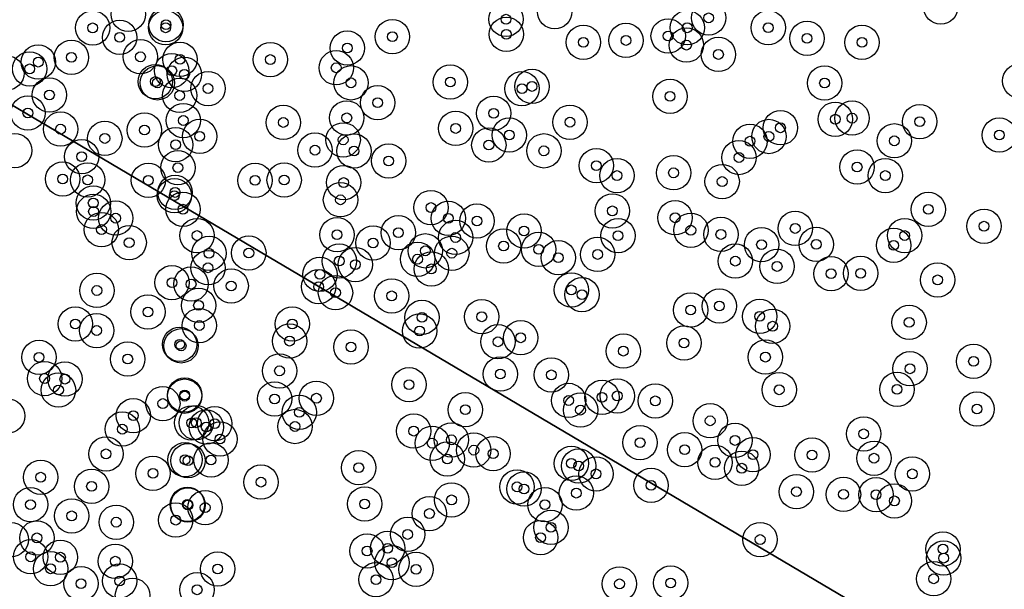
# Model space of a CAD drawing. Header units: inches. Extents: x 128668 to 131679, y 413272 to 413787.
# Tile 89 of 116: x 131028 to 131128, y 413392 to 413450. Entities that reach past the tile are written whole.
import ezdxf

# ---------------------------------------------------------------- set-up
doc = ezdxf.new("R2010")
doc.units = ezdxf.units.IN
doc.header["$MEASUREMENT"] = 0
doc.header["$PDMODE"] = 33
doc.header["$PDSIZE"] = -3
for name, color, linetype in [('Significante objecten binnen onderzoeksgebied', 3, 'Continuous'), ('Veiligheidsmarge objecten d.d. 230531', 6, 'Continuous'), ('Vrijgegeven gebieden (A+B gebied) (ca. 609.035 m2)', 3, 'Continuous')]:
    doc.layers.add(name, color=color, linetype=linetype)

msp = doc.modelspace()

# ---------------------------------------------------------------- linework, layer by layer
at = {"layer": 'Significante objecten binnen onderzoeksgebied'}
for p in [(131077.5, 413449.9), (131098.14, 413450.04), (131035.39, 413449.02), (131042.82, 413449.03), (131042.86, 413449.34), (131095.96, 413449.03), (131104.21, 413449.04), (131038.15, 413448.05), (131065.93, 413448.12), (131077.54, 413448.37), (131089.72, 413447.74), (131094.02, 413448.2), (131108.17, 413447.95), (131061.33, 413446.96), (131085.39, 413447.55), (131095.88, 413447.26), (131113.76, 413447.54), (131033.23, 413446.01), (131040.26, 413446.07), (131044.29, 413445.81), (131053.49, 413445.79), (131099.14, 413446.31), (131028.97, 413444.84), (131029.85, 413445.53), (131060.2, 413444.95), (131043.45, 413444.65), (131044.74, 413444.28), (131041.78, 413443.55), (131041.99, 413443.42), (131047.15, 413442.84), (131061.71, 413443.42), (131071.82, 413443.5), (131079.12, 413442.82), (131080.15, 413443.05), (131109.95, 413443.4), (131030.99, 413442.18), (131044.25, 413442.13), (131094.21, 413442.04), (131064.42, 413441.39), (131028.79, 413440.34), (131061.28, 413439.85), (131076.24, 413440.32), (131111.04, 413439.71), (131112.76, 413439.82), (131032.12, 413438.7), (131044.63, 413439.58), (131054.81, 413439.38), (131072.38, 413438.77), (131084.01, 413439.41), (131105.46, 413438.84), (131119.65, 413439.47), (131036.63, 413437.75), (131040.67, 413438.61), (131046.3, 413437.96), (131077.83, 413438.1), (131104.28, 413437.95), (131127.75, 413438.1), (131043.84, 413437.11), (131060.91, 413437.61), (131075.75, 413437.08), (131102.35, 413437.47), (131117.06, 413437.51), (131034.27, 413435.9), (131058.04, 413436.56), (131062.02, 413436.47), (131081.36, 413436.49), (131101.23, 413435.81), (131044.07, 413434.77), (131065.54, 413435.46), (131086.71, 413434.98), (131113.27, 413434.84), (131088.81, 413433.97), (131094.57, 413434.25), (131116.14, 413433.97), (131032.34, 413433.62), (131034.88, 413433.53), (131041.07, 413433.49), (131051.94, 413433.48), (131054.9, 413433.51), (131060.96, 413433.26), (131099.52, 413433.36), (131043.72, 413431.93), (131043.79, 413432.25), (131035.45, 413431.18), (131060.64, 413431.5), (131069.85, 413430.71), (131035.48, 413430.31), (131044.59, 413430.54), (131088.34, 413430.37), (131094.73, 413429.67), (131120.52, 413430.52), (131037.73, 413429.63), (131071.62, 413429.62), (131074.54, 413429.34), (131126.2, 413428.81), (131036.29, 413428.47), (131046.02, 413427.86), (131060.29, 413427.94), (131066.54, 413428.15), (131072.36, 413427.66), (131079.34, 413428.32), (131088.91, 413427.84), (131096.33, 413428.4), (131099.39, 413427.97), (131106.96, 413428.58), (131118.12, 413427.86), (131039.11, 413427.14), (131063.96, 413427.1), (131077.25, 413426.79), (131103.53, 413426.93), (131109.1, 413426.96), (131116.99, 413426.86), (131047.25, 413426.05), (131051.3, 413426.08), (131069.28, 413426.3), (131071.98, 413426.06), (131080.83, 413426.45), (131086.83, 413425.93), (131060.51, 413425.26), (131062.15, 413424.9), (131068.49, 413425.45), (131082.83, 413425.6), (131100.86, 413425.25), (131105.12, 413424.71), (131047.15, 413424.57), (131058.54, 413423.9), (131069.9, 413424.46), (131110.62, 413423.97), (131113.63, 413424.01), (131043.47, 413423.06), (131045.42, 413422.91), (131049.5, 413422.72), (131058.41, 413422.64), (131121.47, 413423.34), (131035.82, 413422.26), (131060.13, 413422.03), (131065.86, 413421.71), (131084.16, 413422.32), (131085.24, 413421.84), (131046.18, 413420.74), (131099.24, 413420.67), (131041.02, 413420.07), (131096.31, 413420.27), (131103.35, 413419.62), (131033.62, 413418.85), (131046.25, 413418.69), (131055.72, 413418.85), (131068.94, 413419.52), (131075.03, 413419.58), (131104.66, 413418.62), (131118.57, 413419.01), (131035.79, 413418.18), (131068.69, 413418.14), (131044.25, 413416.77), (131044.4, 413416.62), (131055.45, 413417.1), (131076.68, 413417.03), (131079, 413417.44), (131095.64, 413416.91), (131061.7, 413416.5), (131089.46, 413416.08), (131029.93, 413415.45), (131038.97, 413415.27), (131103.93, 413415.47), (131125.13, 413415.04), (131054.43, 413414.07), (131076.93, 413413.74), (131082.12, 413413.66), (131118.65, 413414.28), (131030.49, 413413.29), (131032.56, 413413.23), (131067.62, 413412.67), (131031.91, 413412.11), (131044.76, 413411.61), (131105.33, 413412.14), (131117.34, 413412.18), (131042.54, 413410.74), (131044.76, 413411.49), (131053.92, 413411.21), (131058.19, 413411.28), (131083.88, 413411.05), (131087.28, 413411.38), (131088.83, 413411.52), (131092.71, 413411.01), (131056.45, 413409.85), (131073.35, 413410.11), (131085.09, 413410.07), (131125.48, 413410.18), (131039.53, 413409.51), (131045.47, 413408.77), (131045.94, 413408.78), (131047.83, 413408.69), (131098.3, 413408.98), (131038.41, 413408.13), (131046.96, 413408.34), (131056, 413408.4), (131068.1, 413407.93), (131113.94, 413407.65), (131048.37, 413407.12), (131069.98, 413406.7), (131071.94, 413407.04), (131091.16, 413406.76), (131100.83, 413406.98), (131036.75, 413405.61), (131074.22, 413405.99), (131076.19, 413405.63), (131095.7, 413406.03), (131044.8, 413405.01), (131045.1, 413404.91), (131047.45, 413404.98), (131071.52, 413405.08), (131084.16, 413404.64), (131098.8, 413404.74), (131102.66, 413405.53), (131108.68, 413405.5), (131114.99, 413405.17), (131041.53, 413403.62), (131062.5, 413404.2), (131084.91, 413404.38), (131086.67, 413403.57), (131101.52, 413404.15), (131118.89, 413403.57), (131030.1, 413403.23), (131052.54, 413402.73), (131035.28, 413402.3), (131078.62, 413402.25), (131079.34, 413402.04), (131084.66, 413401.61), (131092.28, 413402.4), (131107.09, 413401.75), (131071.95, 413400.92), (131111.88, 413401.48), (131115.2, 413401.46), (131117.07, 413400.82), (131029.06, 413400.44), (131045.05, 413400.46), (131045.09, 413400.4), (131046.85, 413400.14), (131063.11, 413400.51), (131081.46, 413400.43), (131033.26, 413399.29), (131037.79, 413398.65), (131043.86, 413398.86), (131069.7, 413399.53), (131082.08, 413398.12), (131029.71, 413397.05), (131067.48, 413397.4), (131081.02, 413397.08), (131103.39, 413396.88), (131063.35, 413395.72), (131065.45, 413395.99), (131122.01, 413395.91), (131029.08, 413395.12), (131032.11, 413395.08), (131037.7, 413394.67), (131122.08, 413394.99), (131031.1, 413393.9), (131048.13, 413393.88), (131065.88, 413394.52), (131068.34, 413393.84), (131038.14, 413392.66), (131064.25, 413392.8), (131121.07, 413392.88), (131034.21, 413392.39), (131046.03, 413391.76), (131089.06, 413392.36), (131094.27, 413392.46)]:
    msp.add_point(p, dxfattribs=at)
at = {"layer": 'Veiligheidsmarge objecten d.d. 230531', "color": 6, "linetype": 'Continuous', "lineweight": 25}
for centre in [(131082.46, 413450.66), (131121.79, 413451.16), (131039.01, 413450.4), (131077.5, 413449.9), (131098.14, 413450.04), (131035.39, 413449.02), (131042.82, 413449.03), (131042.86, 413449.34), (131095.96, 413449.03), (131104.21, 413449.04), (131038.15, 413448.05), (131065.93, 413448.12), (131077.54, 413448.37), (131085.39, 413447.55), (131089.72, 413447.74), (131094.02, 413448.2), (131108.17, 413447.95), (131113.76, 413447.54), (131061.33, 413446.96), (131095.88, 413447.26), (131029.85, 413445.53), (131033.23, 413446.01), (131040.26, 413446.07), (131044.29, 413445.81), (131053.49, 413445.79), (131099.14, 413446.31), (131028.97, 413444.84), (131043.45, 413444.65), (131060.2, 413444.95), (131026.67, 413444.42), (131041.78, 413443.55), (131044.74, 413444.28), (131071.82, 413443.5), (131129.82, 413443.61), (131041.99, 413443.42), (131047.15, 413442.84), (131061.71, 413443.42), (131079.12, 413442.82), (131080.15, 413443.05), (131109.95, 413443.4), (131030.99, 413442.18), (131044.25, 413442.13), (131094.21, 413442.04), (131064.42, 413441.39), (131028.79, 413440.34), (131044.63, 413439.58), (131061.28, 413439.85), (131076.24, 413440.32), (131111.04, 413439.71), (131112.76, 413439.82), (131119.65, 413439.47), (131032.12, 413438.7), (131040.67, 413438.61), (131054.81, 413439.38), (131072.38, 413438.77), (131084.01, 413439.41), (131105.46, 413438.84), (131036.63, 413437.75), (131046.3, 413437.96), (131060.91, 413437.61), (131077.83, 413438.1), (131102.35, 413437.47), (131104.28, 413437.95), (131117.06, 413437.51), (131127.75, 413438.1), (131027.45, 413436.52), (131043.84, 413437.11), (131058.04, 413436.56), (131062.02, 413436.47), (131075.75, 413437.08), (131081.36, 413436.49), (131034.27, 413435.9), (131065.54, 413435.46), (131101.23, 413435.81), (131044.07, 413434.77), (131086.71, 413434.98), (131113.27, 413434.84), (131032.34, 413433.62), (131034.88, 413433.53), (131041.07, 413433.49), (131051.94, 413433.48), (131054.9, 413433.51), (131088.81, 413433.97), (131094.57, 413434.25), (131116.14, 413433.97), (131060.96, 413433.26), (131099.52, 413433.36), (131043.72, 413431.93), (131043.79, 413432.25), (131060.64, 413431.5), (131035.45, 413431.18), (131044.59, 413430.54), (131069.85, 413430.71), (131120.52, 413430.52), (131035.48, 413430.31), (131037.73, 413429.63), (131071.62, 413429.62), (131088.34, 413430.37), (131094.73, 413429.67), (131036.29, 413428.47), (131074.54, 413429.34), (131096.33, 413428.4), (131106.96, 413428.58), (131126.2, 413428.81), (131046.02, 413427.86), (131060.29, 413427.94), (131066.54, 413428.15), (131072.36, 413427.66), (131079.34, 413428.32), (131088.91, 413427.84), (131099.39, 413427.97), (131118.12, 413427.86), (131039.11, 413427.14), (131063.96, 413427.1), (131077.25, 413426.79), (131080.83, 413426.45), (131103.53, 413426.93), (131109.1, 413426.96), (131116.99, 413426.86), (131047.25, 413426.05), (131051.3, 413426.08), (131068.49, 413425.45), (131069.28, 413426.3), (131071.98, 413426.06), (131082.83, 413425.6), (131086.83, 413425.93), (131047.15, 413424.57), (131060.51, 413425.26), (131062.15, 413424.9), (131069.9, 413424.46), (131100.86, 413425.25), (131105.12, 413424.71), (131058.54, 413423.9), (131110.62, 413423.97), (131113.63, 413424.01), (131043.47, 413423.06), (131045.42, 413422.91), (131049.5, 413422.72), (131058.41, 413422.64), (131121.47, 413423.34), (131035.82, 413422.26), (131060.13, 413422.03), (131065.86, 413421.71), (131084.16, 413422.32), (131085.24, 413421.84), (131046.18, 413420.74), (131099.24, 413420.67), (131041.02, 413420.07), (131068.94, 413419.52), (131075.03, 413419.58), (131096.31, 413420.27), (131103.35, 413419.62), (131033.62, 413418.85), (131046.25, 413418.69), (131055.72, 413418.85), (131104.66, 413418.62), (131118.57, 413419.01), (131035.79, 413418.18), (131068.69, 413418.14), (131079, 413417.44), (131044.25, 413416.77), (131044.4, 413416.62), (131055.45, 413417.1), (131061.7, 413416.5), (131076.68, 413417.03), (131095.64, 413416.91), (131029.93, 413415.45), (131089.46, 413416.08), (131103.93, 413415.47), (131038.97, 413415.27), (131125.13, 413415.04), (131054.43, 413414.07), (131076.93, 413413.74), (131082.12, 413413.66), (131118.65, 413414.28), (131030.49, 413413.29), (131032.56, 413413.23), (131067.62, 413412.67), (131031.91, 413412.11), (131044.76, 413411.61), (131044.76, 413411.49), (131087.28, 413411.38), (131088.83, 413411.52), (131105.33, 413412.14), (131117.34, 413412.18), (131042.54, 413410.74), (131053.92, 413411.21), (131058.19, 413411.28), (131083.88, 413411.05), (131092.71, 413411.01), (131026.74, 413409.47), (131039.53, 413409.51), (131056.45, 413409.85), (131073.35, 413410.11), (131085.09, 413410.07), (131125.48, 413410.18), (131045.47, 413408.77), (131045.94, 413408.78), (131046.96, 413408.34), (131047.83, 413408.69), (131056, 413408.4), (131098.3, 413408.98), (131038.41, 413408.13), (131068.1, 413407.93), (131113.94, 413407.65), (131048.37, 413407.12), (131069.98, 413406.7), (131071.94, 413407.04), (131091.16, 413406.76), (131100.83, 413406.98), (131036.75, 413405.61), (131074.22, 413405.99), (131076.19, 413405.63), (131095.7, 413406.03), (131102.66, 413405.53), (131108.68, 413405.5), (131044.8, 413405.01), (131045.1, 413404.91), (131047.45, 413404.98), (131071.52, 413405.08), (131084.16, 413404.64), (131084.91, 413404.38), (131098.8, 413404.74), (131114.99, 413405.17), (131041.53, 413403.62), (131062.5, 413404.2), (131086.67, 413403.57), (131101.52, 413404.15), (131118.89, 413403.57), (131030.1, 413403.23), (131052.54, 413402.73), (131092.28, 413402.4), (131035.28, 413402.3), (131078.62, 413402.25), (131079.34, 413402.04), (131084.66, 413401.61), (131107.09, 413401.75), (131111.88, 413401.48), (131115.2, 413401.46), (131029.06, 413400.44), (131045.05, 413400.46), (131045.09, 413400.4), (131063.11, 413400.51), (131071.95, 413400.92), (131081.46, 413400.43), (131117.07, 413400.82), (131046.85, 413400.14), (131069.7, 413399.53), (131033.26, 413399.29), (131037.79, 413398.65), (131043.86, 413398.86), (131067.48, 413397.4), (131082.08, 413398.12), (131027.09, 413396.87), (131029.71, 413397.05), (131081.02, 413397.08), (131103.39, 413396.88), (131063.35, 413395.72), (131065.45, 413395.99), (131122.01, 413395.91), (131029.08, 413395.12), (131032.11, 413395.08), (131037.7, 413394.67), (131065.88, 413394.52), (131122.08, 413394.99), (131031.1, 413393.9), (131048.13, 413393.88), (131068.34, 413393.84), (131034.21, 413392.39), (131038.14, 413392.66), (131064.25, 413392.8), (131089.06, 413392.36), (131094.27, 413392.46), (131121.07, 413392.88), (131046.03, 413391.76), (131039.45, 413391.21)]:
    msp.add_circle(centre, 1.75, dxfattribs=at)
at = {"layer": 'Vrijgegeven gebieden (A+B gebied) (ca. 609.035 m2)'}
for points in [[(130985.58, 413465.78), (131202.06, 413337.69)], [(131202.06, 413337.69), (130985.58, 413465.78)]]:
    msp.add_lwpolyline(points, dxfattribs=at)

doc.saveas('drawing.dxf')
